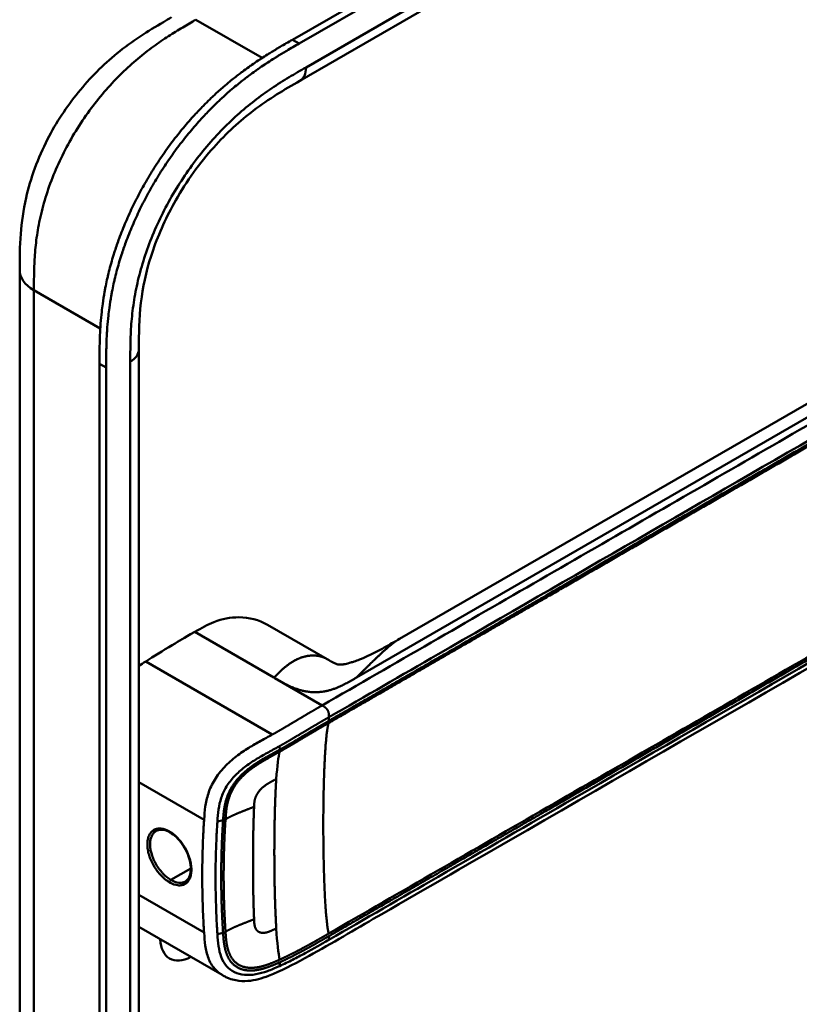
# Model space of a CAD drawing. Header units: millimetres. Extents: x 20 to 833, y 20 to 574.
# Tile 3 of 10: x 374 to 407, y 155 to 195. Entities that reach past the tile are written whole.
import ezdxf

# ---------------------------------------------------------------- set-up
doc = ezdxf.new("R2010")
doc.units = ezdxf.units.MM
doc.header["$LTSCALE"] = 2
doc.layers.add('Sichtbare Kanten(DIN)', color=7, linetype='Continuous', lineweight=50)
doc.layers.add('Sichtbare tangentiale Kanten(DIN)', color=7, linetype='Continuous', lineweight=50)

msp = doc.modelspace()

# ---------------------------------------------------------------- linework, layer by layer
at = {"layer": 'Sichtbare Kanten(DIN)'}
for p, q in [((385.67, 194.524), (430.621, 220.476)), ((430.895, 220.318), (385.945, 194.366)), ((426.97, 216.503), (385.979, 192.837)), ((385.979, 192.837), (385.979, 192.837)), ((390.075, 169.886), (421.839, 188.225)), ((374.459, 185.04), (374.459, 185.04)), ((379.356, 181.774), (379.356, 181.774)), ((379.356, 181.774), (379.356, 119.906)), ((377.74, 118.677), (377.74, 181.198)), ((378.014, 181.04), (378.014, 118.518)), ((384.645, 170.465), (387.102, 169.046)), ((387.32, 166.599), (387.32, 166.599)), ((387.532, 166.721), (387.532, 166.721)), ((382.873, 164.61), (382.873, 164.61)), ((384.4, 163.729), (384.398, 163.729)), ((382.853, 162.821), (382.853, 162.821)), ((382.754, 159.191), (382.754, 159.191)), ((382.521, 159.114), (382.521, 159.114)), ((382.776, 156.062), (379.356, 158.037)), ((382.776, 156.062), (382.776, 156.062))]:
    msp.add_line(p, q, dxfattribs=at)
for centre, major_axis, start_param, end_param in [((383.473, 164.264), (2.3, 3.984), 0.270097, 0.270412), ((383.303, 164.362), (2.3, 3.984), 0.184418, 0.184904), ((383.388, 164.313), (2.32, 4.018), 0.219371, 0.219881), ((383.417, 164.296), (2.34, 4.053), 0.226219, 0.226799), ((383.53, 164.231), (2.26, 3.914), 0.316429, 0.3165), ((383.24, 164.389), (-2.265, -3.922), 2.53255, 2.532551), ((383.195, 164.431), (-1.906, -3.302), 2.541311, 2.541312), ((383.247, 164.394), (1.95, 3.378), 5.700566, 5.70057), ((383.388, 164.313), (-2.32, -4.018), 2.338409, 2.338428), ((383.53, 164.231), (2.26, 3.914), 5.523901, 5.523922), ((383.473, 164.264), (2.3, 3.984), 5.506055, 5.506075), ((383.417, 164.296), (2.34, 4.053), 4.119086, 4.119229), ((383.247, 164.395), (-2.26, -3.915), 0.658548, 0.658552), ((383.417, 164.296), (-2.76, -4.78), 0.9483, 0.948426), ((383.417, 164.296), (-2.76, -4.78), 0.638877, 0.63888), ((383.36, 164.329), (2.8, 4.85), 3.797045, 3.797047), ((381.55, 158.352), (-0.93, -1.611), 5.54054, 7.025984), ((381.55, 158.352), (0.93, 1.611), 4.347781, 4.347796)]:
    msp.add_ellipse(centre, major_axis=major_axis, ratio=0.57735, start_param=start_param, end_param=end_param, dxfattribs=at)
for points, knots in [([(374.459, 185.04), (374.459, 185.515), (374.46, 186.017), (374.537, 187.016), (374.606, 187.516), (374.902, 188.824), (375.206, 189.654), (375.955, 191.111), (376.386, 191.768), (377.348, 192.955), (377.892, 193.495), (379.079, 194.466), (379.738, 194.883), (380.479, 195.316), (380.591, 195.381), (380.702, 195.445)], [0, 0, 0, 0, 0.436896, 0.436896, 0.842838, 0.842838, 1.49715, 1.49715, 2.073353, 2.073353, 2.662039, 2.662039, 3.316728, 3.316728, 3.434626, 3.434626, 3.434626, 3.434626]), ([(377.74, 181.198), (377.74, 181.295), (377.74, 181.491), (377.742, 181.738), (377.745, 181.987), (377.75, 182.189), (377.76, 182.443), (377.77, 182.649), (377.792, 182.962), (377.82, 183.279), (377.874, 183.71), (377.925, 184.038), (377.987, 184.37), (378.033, 184.592), (378.097, 184.873), (378.154, 185.099), (378.231, 185.382), (378.298, 185.609), (378.406, 185.951), (378.524, 186.293), (378.72, 186.806), (378.914, 187.259), (379.178, 187.819), (379.407, 188.262), (379.712, 188.805), (379.972, 189.231), (380.313, 189.749), (380.599, 190.152), (380.971, 190.639), (381.28, 191.014), (381.636, 191.418), (381.879, 191.677), (382.126, 191.927), (382.292, 192.089), (382.543, 192.326), (382.796, 192.553), (383.137, 192.841), (383.395, 193.045), (383.654, 193.241), (383.827, 193.366), (384.042, 193.518), (384.215, 193.636), (384.431, 193.778), (384.603, 193.888), (384.862, 194.049), (385.204, 194.255), (385.501, 194.427), (385.67, 194.524)], [-0.9999979, -0.9999979, -0.9999979, -0.9999979, -0.9791648, -0.9583317, -0.9479152, -0.9270821, -0.9166655, -0.8958324, -0.8854159, -0.8541662, -0.8333331, -0.8020835, -0.791667, -0.7708339, -0.7604173, -0.7395842, -0.7291677, -0.7083346, -0.697918, -0.6666684, -0.6458353, -0.6041691, -0.583336, -0.5416699, -0.5208368, -0.4791706, -0.4583375, -0.4166713, -0.3958382, -0.354172, -0.3333389, -0.3020893, -0.2916727, -0.2708397, -0.2604231, -0.2291735, -0.2083404, -0.1770907, -0.1666742, -0.1458411, -0.1354246, -0.1145915, -0.1041749, -0.0833418, -0.0729253, -0.0416756, -0.0000095, -0.0000095, -0.0000095, -0.0000095]), ([(385.945, 194.366), (385.776, 194.269), (385.479, 194.097), (385.136, 193.891), (384.878, 193.73), (384.705, 193.62), (384.49, 193.477), (384.317, 193.36), (384.101, 193.208), (383.928, 193.082), (383.67, 192.887), (383.412, 192.682), (383.071, 192.395), (382.817, 192.167), (382.566, 191.931), (382.4, 191.768), (382.154, 191.518), (381.911, 191.259), (381.554, 190.856), (381.246, 190.481), (380.874, 189.994), (380.588, 189.591), (380.246, 189.073), (379.987, 188.647), (379.681, 188.103), (379.452, 187.661), (379.188, 187.1), (378.995, 186.647), (378.799, 186.135), (378.68, 185.793), (378.572, 185.451), (378.505, 185.224), (378.428, 184.94), (378.371, 184.714), (378.307, 184.434), (378.261, 184.211), (378.2, 183.879), (378.148, 183.551), (378.095, 183.12), (378.066, 182.803), (378.045, 182.491), (378.034, 182.285), (378.024, 182.03), (378.019, 181.829), (378.016, 181.58), (378.014, 181.333), (378.014, 181.137), (378.014, 181.04)], [0.0000095, 0.0000095, 0.0000095, 0.0000095, 0.0416756, 0.0729253, 0.0833418, 0.1041749, 0.1145915, 0.1354246, 0.1458411, 0.1666742, 0.1770907, 0.2083404, 0.2291735, 0.2604231, 0.2708397, 0.2916727, 0.3020893, 0.3333389, 0.354172, 0.3958382, 0.4166713, 0.4583375, 0.4791706, 0.5208368, 0.5416699, 0.583336, 0.6041691, 0.6458353, 0.6666684, 0.697918, 0.7083346, 0.7291677, 0.7395842, 0.7604173, 0.7708339, 0.791667, 0.8020835, 0.8333331, 0.8541662, 0.8854159, 0.8958324, 0.9166655, 0.9270821, 0.9479152, 0.9583317, 0.9791648, 0.9999979, 0.9999979, 0.9999979, 0.9999979]), ([(385.979, 192.837), (385.331, 192.463), (384.699, 192.089), (383.514, 191.189), (382.954, 190.679), (381.859, 189.454), (381.318, 188.705), (380.496, 187.261), (380.177, 186.559), (379.715, 185.217), (379.561, 184.563), (379.378, 183.286), (379.358, 182.662), (379.356, 181.948), (379.356, 181.861), (379.356, 181.774)], [0, 0, 0, 0, 0.687972, 0.687972, 1.303815, 1.303815, 1.980815, 1.980815, 2.549977, 2.549977, 3.091619, 3.091619, 3.672364, 3.672364, 3.752207, 3.752207, 3.752207, 3.752207]), ([(374.459, 123.172), (374.459, 134.059), (374.459, 144.946), (374.459, 165.568), (374.459, 175.304), (374.459, 185.04)], [0, 0, 0, 0, 10, 10, 18.943141, 18.943141, 18.943141, 18.943141]), ([(429.239, 183.658), (429.239, 183.656), (429.239, 183.654), (429.239, 183.65), (429.239, 183.648), (429.239, 183.643), (429.239, 183.64), (429.239, 183.633), (429.239, 183.629), (429.239, 183.618), (429.239, 183.611), (429.239, 183.591), (429.239, 183.578), (429.238, 183.534), (429.237, 183.505), (429.231, 183.394), (429.224, 183.317), (429.185, 183.03), (429.128, 182.832), (428.91, 182.32), (428.702, 182.021), (428.104, 181.342), (427.673, 180.974), (426.375, 179.996), (425.432, 179.421), (422.015, 177.404), (419.506, 175.981), (409.553, 170.235), (402.089, 165.925), (392.747, 160.532), (390.869, 159.448), (388.052, 157.821), (387.119, 157.262), (385.695, 156.487), (385.213, 156.232), (384.414, 155.921), (384.124, 155.837), (383.666, 155.803), (383.5, 155.81), (383.249, 155.859), (383.161, 155.884), (383.028, 155.934), (382.982, 155.954), (382.91, 155.989), (382.885, 156.002), (382.847, 156.022), (382.833, 156.03), (382.812, 156.042), (382.805, 156.046), (382.79, 156.054), (382.783, 156.059), (382.776, 156.062)], [0, 0, 0, 0, 0.001569, 0.001569, 0.003149, 0.003149, 0.00522, 0.00522, 0.008412, 0.008412, 0.014094, 0.014094, 0.025824, 0.025824, 0.054374, 0.054374, 0.136744, 0.136744, 0.370735, 0.370735, 0.770715, 0.770715, 1.338552, 1.338552, 2.361631, 2.361631, 5.000823, 5.000823, 12.918013, 12.918013, 14.909711, 14.909711, 15.905563, 15.905563, 16.406589, 16.406589, 16.669703, 16.669703, 16.816064, 16.816064, 16.894648, 16.894648, 16.935882, 16.935882, 16.957647, 16.957647, 16.969322, 16.969322, 16.975615, 16.975615, 16.982343, 16.982343, 16.982343, 16.982343]), ([(384.644, 170.465), (384.3, 170.662), (383.894, 170.768), (383.463, 170.77), (383.123, 170.771), (382.778, 170.705), (382.441, 170.572), (382.186, 170.472), (381.937, 170.332), (381.652, 170.168)], [-0.7380612, -0.7380612, -0.7380612, -0.7380612, -0.4287848, -0.4287848, -0.4287848, -0.184871, -0.184871, -0.184871, -0.0000155, -0.0000155, -0.0000155, -0.0000155]), ([(381.652, 170.168), (381.155, 169.881), (381.076, 169.835), (380.357, 169.402), (379.965, 169.157), (379.636, 168.949)], [-0.6905781, -0.6905781, -0.6905781, -0.6905781, -0.3490884, -0.3490884, 0, 0, 0, 0]), ([(387.225, 168.975), (387.273, 168.949), (387.311, 168.928), (387.383, 168.891), (387.414, 168.877), (387.485, 168.846), (387.514, 168.838), (387.564, 168.826), (387.58, 168.823), (387.641, 168.822), (387.669, 168.822), (387.744, 168.832), (387.761, 168.835), (387.798, 168.841), (387.818, 168.845), (387.872, 168.856), (387.911, 168.865), (387.988, 168.885), (388.026, 168.896), (388.112, 168.922), (388.16, 168.937), (388.279, 168.978), (388.35, 169.005), (388.541, 169.08), (388.659, 169.131), (389.007, 169.292), (389.227, 169.407), (389.657, 169.643), (389.866, 169.765), (390.07, 169.883)], [0, 0, 0, 0, 0.065322, 0.065322, 0.147442, 0.147442, 0.298534, 0.298534, 0.475337, 0.475337, 0.572836, 0.572836, 0.597287, 0.597287, 0.618593, 0.618593, 0.651842, 0.651842, 0.681874, 0.681874, 0.719497, 0.719497, 0.777073, 0.777073, 0.879794, 0.879794, 1.092522, 1.092522, 1.311068, 1.311068, 1.311068, 1.311068]), ([(380.633, 161.925), (380.546, 161.975), (380.459, 162.009), (380.299, 162.041), (380.225, 162.04), (380.128, 162.014), (380.097, 162.002), (380.069, 161.986)], [0, 0, 0, 0, 0.0944548, 0.0944548, 0.1892864, 0.1892864, 0.2374391, 0.2374391, 0.2374391, 0.2374391]), ([(381.27, 159.908), (381.334, 159.945), (381.388, 160.005), (381.462, 160.162), (381.484, 160.257), (381.495, 160.46), (381.487, 160.568), (381.445, 160.79), (381.41, 160.908), (381.317, 161.139), (381.257, 161.255), (381.121, 161.47), (381.043, 161.571), (380.878, 161.746), (380.789, 161.823), (380.678, 161.897), (380.656, 161.911), (380.633, 161.925)], [0, 0, 0, 0, 0.1137845, 0.1137845, 0.2182551, 0.2182551, 0.3123921, 0.3123921, 0.4068404, 0.4068404, 0.502596, 0.502596, 0.598042, 0.598042, 0.6936793, 0.6936793, 0.7182625, 0.7182625, 0.7182625, 0.7182625])]:
    msp.add_open_spline(points, degree=3, knots=knots, dxfattribs=at)
for points, degree in [([(390.074, 169.885), (390.073, 169.885), (390.073, 169.885), (390.072, 169.884), (390.072, 169.884), (390.071, 169.884), (390.071, 169.884), (390.07, 169.883)], 7), ([(379.636, 168.949), (379.543, 168.891), (379.449, 168.831), (379.356, 168.77)], 3), ([(387.093, 169.051), (387.12, 169.036), (387.147, 169.02), (387.173, 169.005), (387.199, 168.99), (387.225, 168.975)], 5), ([(387.093, 169.051), (387.095, 169.05), (387.096, 169.049), (387.098, 169.049), (387.099, 169.048), (387.101, 169.047), (387.102, 169.046)], 6), ([(380.069, 161.986), (380.069, 161.986), (380.069, 161.986), (380.069, 161.986)], 3), ([(384.054, 161.576), (384.054, 161.576), (384.054, 161.576), (384.054, 161.576)], 3), ([(384.053, 159.908), (384.053, 159.908), (384.053, 159.908), (384.052, 159.908)], 3)]:
    msp.add_open_spline(points, degree=degree, dxfattribs=at)
at = {"layer": 'Sichtbare tangentiale Kanten(DIN)'}
for p, q in [((386.228, 193.386), (427.218, 217.052)), ((384.425, 193.774), (381.702, 195.346)), ((380.611, 194.691), (380.611, 194.691)), ((385.945, 194.366), (385.67, 194.524)), ((378.495, 192.984), (378.495, 192.984)), ((422.481, 188.025), (388.298, 168.29)), ((375.071, 185.501), (375.071, 185.501)), ((377.771, 182.65), (375.044, 184.224)), ((378.014, 181.04), (377.74, 181.198)), ((379.004, 119.416), (379.004, 181.284)), ((384.906, 168.289), (381.652, 170.168)), ((379.636, 168.949), (384.838, 165.946)), ((384.951, 168.263), (384.906, 168.289)), ((386.888, 167.145), (384.951, 168.263)), ((387.168, 166.66), (387.168, 166.511)), ((387.379, 166.633), (387.379, 166.633)), ((385.152, 165.329), (385.141, 165.474)), ((379.356, 163.986), (382.037, 162.438)), ((382.818, 162.421), (382.585, 162.37)), ((382.757, 161.172), (382.757, 161.172)), ((382.522, 161.036), (382.522, 161.036)), ((381.491, 160.441), (380.673, 159.969)), ((381.965, 160.715), (381.965, 160.715)), ((379.356, 159.361), (382.037, 157.813)), ((382.818, 157.796), (382.585, 157.745)), ((387.168, 157.659), (387.168, 157.509)), ((385.152, 156.585), (385.141, 156.429))]:
    msp.add_line(p, q, dxfattribs=at)
for centre, major_axis, ratio, start_param, end_param in [((385.431, 157.395), (-0.207, 7.978), 0.058769, 0.180326, 0.567465), ((385.43, 164.187), (-0.173, -7.741), 0.062201, 5.644955, 6.032571)]:
    msp.add_ellipse(centre, major_axis=major_axis, ratio=ratio, start_param=start_param, end_param=end_param, dxfattribs=at)
for points, degree, knots in [([(381.702, 195.346), (381.525, 195.243), (381.343, 195.138), (381.16, 195.03), (380.966, 194.914), (380.77, 194.794), (380.575, 194.668), (380.368, 194.534), (380.162, 194.393), (379.957, 194.244), (379.741, 194.087), (379.527, 193.92), (379.316, 193.742), (379.094, 193.556), (378.875, 193.358), (378.661, 193.149), (378.44, 192.933), (378.224, 192.705), (378.016, 192.467), (377.803, 192.224), (377.598, 191.97), (377.401, 191.705), (377.203, 191.439), (377.013, 191.163), (376.833, 190.876), (376.653, 190.589), (376.483, 190.292), (376.327, 189.992), (376.17, 189.69), (376.027, 189.383), (375.898, 189.075), (375.769, 188.767), (375.655, 188.456), (375.557, 188.149), (375.459, 187.842), (375.377, 187.538), (375.311, 187.24), (375.244, 186.944), (375.194, 186.658), (375.155, 186.377), (375.118, 186.106), (375.093, 185.841), (375.076, 185.577), (375.06, 185.334), (375.052, 185.093), (375.048, 184.855), (375.044, 184.641), (375.044, 184.429), (375.044, 184.224)], 3, [0, 0, 0, 0, 0.189483, 0.189483, 0.189483, 0.390488, 0.390488, 0.390488, 0.603341, 0.603341, 0.603341, 0.827847, 0.827847, 0.827847, 1.063028, 1.063028, 1.063028, 1.306916, 1.306916, 1.306916, 1.556493, 1.556493, 1.556493, 1.807928, 1.807928, 1.807928, 2.059373, 2.059373, 2.059373, 2.31343, 2.31343, 2.31343, 2.568298, 2.568298, 2.568298, 2.821899, 2.821899, 2.821899, 3.074612, 3.074612, 3.074612, 3.317553, 3.317553, 3.317553, 3.540814, 3.540814, 3.540814, 3.741293, 3.741293, 3.741293, 3.741293]), ([(379.004, 181.284), (379.004, 181.546), (379.004, 182.084), (379.044, 182.934), (379.15, 183.819), (379.395, 185.035), (379.915, 186.599), (380.858, 188.428), (382.043, 190.082), (383.169, 191.246), (384.107, 192.024), (384.82, 192.536), (385.534, 192.985), (386, 193.255), (386.228, 193.386)], 3, [18.388359, 18.388359, 18.388359, 18.388359, 18.631862, 18.875363, 19.118865, 19.362366, 19.849368, 20.336371, 20.823374, 21.310376, 21.553877, 21.797379, 22.04088, 22.284383, 22.284383, 22.284383, 22.284383]), ([(422.767, 187.86), (422.022, 187.43), (421.273, 186.998), (419.776, 186.133), (419.027, 185.701), (417.531, 184.838), (416.784, 184.406), (415.29, 183.544), (414.544, 183.113), (412.304, 181.819), (410.809, 180.956), (407.818, 179.229), (406.321, 178.365), (403.331, 176.639), (401.837, 175.776), (398.848, 174.051), (397.354, 173.188), (394.363, 171.461), (392.867, 170.597), (389.877, 168.871), (388.385, 168.01), (386.888, 167.145)], 3, [28.65661, 28.65661, 28.65661, 28.65661, 29.448344, 29.448344, 30.241165, 30.241165, 31.033986, 31.033986, 31.826807, 31.826807, 33.412449, 33.412449, 34.99809, 34.99809, 36.583732, 36.583732, 38.169374, 38.169374, 39.755016, 39.755016, 41.340657, 41.340657, 41.340657, 41.340657]), ([(387.153, 166.42), (387.155, 166.421), (388.044, 166.935), (389.837, 167.969), (392.539, 169.53), (396.125, 171.6), (400.608, 174.189), (405.096, 176.779), (409.58, 179.368), (413.615, 181.698), (417.204, 183.77), (419.895, 185.324), (421.688, 186.359), (422.586, 186.877), (423.034, 187.136)], 5, [20.643505, 20.643505, 20.643505, 20.643505, 20.643505, 20.643505, 20.647304, 22.232947, 23.81859, 25.404233, 26.989877, 28.57552, 30.161163, 31.746806, 32.539627, 33.332646, 33.332646, 33.332646, 33.332646, 33.332646, 33.332646]), ([(387.168, 166.66), (388.665, 167.525), (390.157, 168.386), (391.652, 169.249), (397.125, 172.409), (402.597, 175.569), (408.075, 178.731), (411.753, 180.855), (415.42, 182.972), (419.1, 185.096), (420.415, 185.856), (421.733, 186.617), (423.047, 187.375)], 3, [0, 0, 0, 0, 1.585642, 1.585642, 1.585642, 7.391542, 7.391542, 7.391542, 11.290432, 11.290432, 11.290432, 12.683632, 12.683632, 12.683632, 12.683632]), ([(423.046, 187.226), (423.046, 187.226), (422.598, 186.967), (421.701, 186.449), (419.908, 185.413), (417.217, 183.86), (413.628, 181.788), (409.592, 179.458), (405.108, 176.869), (400.621, 174.278), (396.136, 171.689), (392.55, 169.619), (389.848, 168.059), (388.057, 167.025), (387.168, 166.511)], 5, [0, 0, 0, 0, 0, 0, 0.000115, 0.792936, 1.585758, 3.171401, 4.757044, 6.342687, 7.92833, 9.513973, 11.099617, 12.688168, 12.688168, 12.688168, 12.688168, 12.688168, 12.688168]), ([(387.166, 157.657), (387.168, 157.658), (388.057, 158.172), (389.849, 159.207), (392.552, 160.767), (396.137, 162.837), (400.621, 165.425), (405.108, 168.017), (409.592, 170.605), (413.628, 172.935), (417.217, 175.007), (419.908, 176.561), (421.701, 177.596), (422.598, 178.114), (423.047, 178.373)], 5, [20.643738, 20.643738, 20.643738, 20.643738, 20.643738, 20.643738, 20.647429, 22.23307, 23.81871, 25.404351, 26.989992, 28.575633, 30.161274, 31.746914, 32.539735, 33.332924, 33.332924, 33.332924, 33.332924, 33.332924, 33.332924]), ([(423.034, 178.477), (422.286, 178.046), (421.539, 177.614), (420.044, 176.751), (419.297, 176.32), (417.054, 175.025), (415.559, 174.162), (412.569, 172.435), (411.074, 171.572), (408.085, 169.846), (406.59, 168.983), (403.6, 167.257), (402.104, 166.393), (399.114, 164.667), (397.62, 163.804), (394.631, 162.079), (393.136, 161.216), (390.14, 159.486), (388.637, 158.618), (387.155, 157.763)], 3, [3.014705, 3.014705, 3.014705, 3.014705, 3.807868, 3.807868, 4.600688, 4.600688, 6.186329, 6.186329, 7.77197, 7.77197, 9.357611, 9.357611, 10.943251, 10.943251, 12.528892, 12.528892, 14.114533, 14.114533, 15.703149, 15.703149, 15.703149, 15.703149]), ([(423.047, 178.224), (420.231, 176.598), (417.407, 174.968), (414.593, 173.343), (408.815, 170.007), (403.024, 166.664), (397.244, 163.326), (395.381, 162.251), (393.517, 161.175), (391.651, 160.098), (390.151, 159.231), (388.647, 158.363), (387.168, 157.509)], 3, [23.229983, 23.229983, 23.229983, 23.229983, 26.216835, 26.216835, 26.216835, 32.351591, 32.351591, 32.351591, 34.327983, 34.327983, 34.327983, 35.917386, 35.917386, 35.917386, 35.917386]), ([(386.888, 167.145), (386.836, 167.115), (386.741, 167.061), (386.603, 166.981), (386.407, 166.866), (386.157, 166.72), (385.908, 166.572), (385.654, 166.42), (385.394, 166.265), (385.175, 166.137), (385.011, 166.043), (384.902, 165.981), (384.844, 165.949), (384.838, 165.946)], 5, [0, 0, 0, 0, 0, 0, 0.0885648, 0.1771296, 0.2656944, 0.3542592, 0.442824, 0.5313888, 0.6199536, 0.7085184, 0.7182818, 0.7182818, 0.7182818, 0.7182818, 0.7182818, 0.7182818]), ([(385.141, 165.474), (385.141, 165.474), (385.194, 165.503), (385.301, 165.563), (385.462, 165.656), (385.677, 165.782), (385.939, 165.938), (386.193, 166.089), (386.441, 166.237), (386.689, 166.383), (386.883, 166.496), (387.021, 166.576), (387.116, 166.631), (387.168, 166.66)], 5, [0.0000841, 0.0000841, 0.0000841, 0.0000841, 0.0000841, 0.0000841, 0.0003027, 0.0888675, 0.1774323, 0.2659971, 0.3545619, 0.4431267, 0.5316915, 0.6202563, 0.7088211, 0.7088211, 0.7088211, 0.7088211, 0.7088211, 0.7088211]), ([(385.143, 165.242), (385.143, 165.242), (385.196, 165.272), (385.303, 165.332), (385.462, 165.424), (385.673, 165.548), (385.931, 165.701), (386.182, 165.852), (386.429, 165.997), (386.671, 166.141), (386.864, 166.253), (387.008, 166.336), (387.104, 166.392), (387.15, 166.419)], 5, [19.9453576, 19.9453576, 19.9453576, 19.9453576, 19.9453576, 19.9453576, 19.9454241, 20.0331591, 20.1208941, 20.2086291, 20.2963641, 20.3840991, 20.4718341, 20.5595692, 20.6426641, 20.6426641, 20.6426641, 20.6426641, 20.6426641, 20.6426641]), ([(387.168, 166.511), (387.12, 166.483), (387.024, 166.428), (386.878, 166.344), (386.684, 166.231), (386.44, 166.086), (386.192, 165.94), (385.94, 165.788), (385.683, 165.636), (385.471, 165.511), (385.312, 165.419), (385.205, 165.359), (385.152, 165.329)], 5, [0, 0, 0, 0, 0, 0, 0.0848259, 0.1725609, 0.2602959, 0.3480309, 0.4357659, 0.5235009, 0.6112359, 0.698521, 0.698521, 0.698521, 0.698521, 0.698521, 0.698521]), ([(384.838, 165.946), (384.682, 165.859), (384.527, 165.775), (384.366, 165.687), (384.206, 165.598), (384.041, 165.504), (383.872, 165.4), (383.703, 165.296), (383.53, 165.18), (383.361, 165.049), (383.192, 164.919), (383.026, 164.773), (382.874, 164.611), (382.722, 164.45), (382.584, 164.272), (382.472, 164.088), (382.361, 163.904), (382.275, 163.715), (382.214, 163.529), (382.152, 163.343), (382.114, 163.162), (382.088, 162.984), (382.063, 162.807), (382.05, 162.634), (382.038, 162.462), (382.038, 162.454), (382.037, 162.446), (382.037, 162.438)], 3, [0.718282, 0.718282, 0.718282, 0.718282, 0.878513, 0.878513, 0.878513, 1.038839, 1.038839, 1.038839, 1.199166, 1.199166, 1.199166, 1.359492, 1.359492, 1.359492, 1.519819, 1.519819, 1.519819, 1.680145, 1.680145, 1.680145, 1.840471, 1.840471, 1.840471, 2.000798, 2.000798, 2.000798, 2.008139, 2.008139, 2.008139, 2.008139]), ([(382.585, 162.37), (382.596, 162.539), (382.609, 162.703), (382.632, 162.865), (382.655, 163.027), (382.689, 163.186), (382.741, 163.343), (382.794, 163.5), (382.864, 163.655), (382.955, 163.805), (383.046, 163.954), (383.157, 164.098), (383.283, 164.231), (383.409, 164.365), (383.551, 164.49), (383.7, 164.605), (383.849, 164.719), (384.006, 164.825), (384.164, 164.922), (384.322, 165.02), (384.481, 165.11), (384.639, 165.197), (384.797, 165.285), (384.954, 165.369), (385.113, 165.458), (385.122, 165.463), (385.132, 165.468), (385.141, 165.473)], 3, [0, 0, 0, 0, 0.159971, 0.159971, 0.159971, 0.320297, 0.320297, 0.320297, 0.480624, 0.480624, 0.480624, 0.64095, 0.64095, 0.64095, 0.801277, 0.801277, 0.801277, 0.961603, 0.961603, 0.961603, 1.121929, 1.121929, 1.121929, 1.282256, 1.282256, 1.282256, 1.291621, 1.291621, 1.291621, 1.291621]), ([(385.152, 165.329), (385.152, 165.329), (385.07, 165.284), (384.907, 165.193), (384.66, 165.059), (384.323, 164.869), (383.879, 164.576), (383.461, 164.209), (383.127, 163.768), (382.93, 163.301), (382.86, 162.944), (382.836, 162.681), (382.823, 162.508), (382.818, 162.421)], 5, [0, 0, 0, 0, 0, 0, 0.000449, 0.133304, 0.266158, 0.399013, 0.531868, 0.664722, 0.797577, 0.930432, 1.064471, 1.064471, 1.064471, 1.064471, 1.064471, 1.064471]), ([(382.917, 162.459), (382.923, 162.545), (382.935, 162.717), (382.959, 162.973), (383.027, 163.317), (383.212, 163.755), (383.518, 164.163), (383.906, 164.508), (384.328, 164.789), (384.657, 164.974), (384.9, 165.107), (385.062, 165.197), (385.143, 165.242)], 5, [18.882622, 18.882622, 18.882622, 18.882622, 18.882622, 18.882622, 19.015441, 19.148296, 19.281151, 19.414005, 19.54686, 19.679715, 19.812569, 19.945357, 19.945357, 19.945357, 19.945357, 19.945357, 19.945357]), ([(382.037, 162.438), (382.036, 162.431), (382.036, 162.422), (382.035, 162.414), (382.029, 162.327), (382.024, 162.24), (382.019, 162.152), (382.013, 162.057), (382.008, 161.961), (382.003, 161.865), (381.994, 161.673), (381.986, 161.479), (381.98, 161.286), (381.973, 161.093), (381.968, 160.9), (381.965, 160.708), (381.962, 160.515), (381.961, 160.323), (381.961, 160.131), (381.961, 159.939), (381.962, 159.747), (381.965, 159.554), (381.968, 159.361), (381.973, 159.168), (381.98, 158.974), (381.986, 158.779), (381.994, 158.585), (382.003, 158.391), (382.008, 158.294), (382.013, 158.198), (382.019, 158.102), (382.024, 158.005), (382.03, 157.909), (382.037, 157.813)], 3, [0, 0, 0, 0, 0.00741, 0.00741, 0.00741, 0.088467, 0.088467, 0.088467, 0.176597, 0.176597, 0.176597, 0.352857, 0.352857, 0.352857, 0.529117, 0.529117, 0.529117, 0.705376, 0.705376, 0.705376, 0.881636, 0.881636, 0.881636, 1.057896, 1.057896, 1.057896, 1.234156, 1.234156, 1.234156, 1.322285, 1.322285, 1.322285, 1.410732, 1.410732, 1.410732, 1.410732]), ([(382.585, 157.745), (382.584, 157.754), (382.584, 157.762), (382.583, 157.771), (382.577, 157.865), (382.571, 157.96), (382.566, 158.055), (382.56, 158.15), (382.555, 158.246), (382.55, 158.342), (382.541, 158.533), (382.533, 158.726), (382.527, 158.918), (382.497, 159.822), (382.503, 160.713), (382.543, 161.611), (382.545, 161.667), (382.548, 161.723), (382.55, 161.778), (382.555, 161.873), (382.56, 161.968), (382.566, 162.063), (382.571, 162.157), (382.577, 162.251), (382.583, 162.344), (382.584, 162.353), (382.584, 162.361), (382.585, 162.37)], 3, [0, 0, 0, 0, 0.008036, 0.008036, 0.008036, 0.096166, 0.096166, 0.096166, 0.184296, 0.184296, 0.184296, 0.360556, 0.360556, 0.360556, 1.190148, 1.190148, 1.190148, 1.241854, 1.241854, 1.241854, 1.329984, 1.329984, 1.329984, 1.418114, 1.418114, 1.418114, 1.426148, 1.426148, 1.426148, 1.426148]), ([(382.818, 162.421), (382.818, 162.421), (382.81, 162.306), (382.797, 162.077), (382.776, 161.729), (382.759, 161.27), (382.743, 160.692), (382.74, 160.114), (382.743, 159.536), (382.759, 158.956), (382.776, 158.493), (382.797, 158.143), (382.81, 157.912), (382.818, 157.796)], 5, [0.000001, 0.000001, 0.000001, 0.000001, 0.000001, 0.000001, 0.000038, 0.176942, 0.353846, 0.53075, 0.707654, 0.884558, 1.061462, 1.238366, 1.415305, 1.415305, 1.415305, 1.415305, 1.415305, 1.415305]), ([(382.917, 157.835), (382.917, 157.835), (382.917, 157.836), (382.909, 157.952), (382.896, 158.184), (382.875, 158.534), (382.858, 158.997), (382.843, 159.576), (382.839, 160.153), (382.843, 160.73), (382.858, 161.308), (382.875, 161.767), (382.896, 162.115), (382.909, 162.344), (382.917, 162.459)], 5, [17.464876, 17.464876, 17.464876, 17.464876, 17.464876, 17.464876, 17.464906, 17.466133, 17.643037, 17.819941, 17.996845, 18.173749, 18.350653, 18.527557, 18.704461, 18.882622, 18.882622, 18.882622, 18.882622, 18.882622, 18.882622]), ([(379.705, 161.435), (379.705, 161.435), (379.705, 161.503), (379.716, 161.634), (379.769, 161.801), (379.854, 161.936), (379.969, 162.031), (380.108, 162.082), (380.319, 162.092), (380.498, 162.03), (380.617, 161.962)], 3, [0, 0, 0, 0, 0.0000144, 0.0614945, 0.1229746, 0.1844546, 0.2459347, 0.3074148, 0.3688949, 0.4918552, 0.4918552, 0.4918552, 0.4918552]), ([(380.069, 161.986), (380.047, 161.973), (380.026, 161.958), (380.007, 161.941), (379.991, 161.928), (379.977, 161.914), (379.963, 161.898), (379.932, 161.862), (379.905, 161.82), (379.883, 161.773), (379.865, 161.732), (379.85, 161.688), (379.839, 161.64), (379.837, 161.632), (379.836, 161.624), (379.834, 161.617), (379.823, 161.56), (379.818, 161.499), (379.818, 161.435), (379.818, 161.371), (379.823, 161.303), (379.834, 161.234), (379.836, 161.223), (379.838, 161.211), (379.84, 161.2), (379.851, 161.142), (379.865, 161.083), (379.883, 161.023), (379.905, 160.952), (379.932, 160.88), (379.963, 160.809), (379.977, 160.776), (379.993, 160.744), (380.009, 160.712), (380.028, 160.674), (380.048, 160.637), (380.07, 160.6), (380.109, 160.533), (380.153, 160.467), (380.199, 160.405), (380.234, 160.359), (380.27, 160.315), (380.308, 160.273), (380.321, 160.259), (380.334, 160.245), (380.347, 160.231), (380.45, 160.123), (380.562, 160.033), (380.673, 159.969)], 3, [0.2462104, 0.2462104, 0.2462104, 0.2462104, 0.2803959, 0.2803959, 0.2803959, 0.3074005, 0.3074005, 0.3074005, 0.3688806, 0.3688806, 0.3688806, 0.4219893, 0.4219893, 0.4219893, 0.4303607, 0.4303607, 0.4303607, 0.4918407, 0.4918407, 0.4918407, 0.5533208, 0.5533208, 0.5533208, 0.5635023, 0.5635023, 0.5635023, 0.6148009, 0.6148009, 0.6148009, 0.676281, 0.676281, 0.676281, 0.7044598, 0.7044598, 0.7044598, 0.737761, 0.737761, 0.737761, 0.7992411, 0.7992411, 0.7992411, 0.844872, 0.844872, 0.844872, 0.8607212, 0.8607212, 0.8607212, 0.9836813, 0.9836813, 0.9836813, 0.9836813]), ([(380.617, 161.962), (380.735, 161.894), (380.913, 161.75), (381.121, 161.498), (381.257, 161.287), (381.369, 161.061), (381.452, 160.83), (381.504, 160.602), (381.52, 160.386), (381.503, 160.191), (381.452, 160.024), (381.369, 159.891), (381.257, 159.798), (381.121, 159.747), (380.913, 159.739), (380.735, 159.802), (380.617, 159.87)], 3, [0, 0, 0, 0, 0.1229603, 0.1844403, 0.2459204, 0.3074004, 0.3688805, 0.4303605, 0.4918406, 0.5533206, 0.6148007, 0.6762807, 0.7377608, 0.7992408, 0.8607209, 0.983681, 0.983681, 0.983681, 0.983681]), ([(380.617, 159.87), (380.498, 159.938), (380.319, 160.082), (380.108, 160.332), (379.969, 160.541), (379.854, 160.766), (379.769, 160.995), (379.716, 161.223), (379.705, 161.366), (379.705, 161.435)], 3, [0, 0, 0, 0, 0.1229601, 0.1844402, 0.2459203, 0.3074004, 0.3688804, 0.4303605, 0.4918262, 0.4918262, 0.4918262, 0.4918262]), ([(380.673, 159.969), (380.784, 159.905), (380.895, 159.866), (380.997, 159.855), (381.011, 159.854), (381.025, 159.853), (381.039, 159.853), (381.075, 159.852), (381.109, 159.854), (381.143, 159.861), (381.188, 159.869), (381.231, 159.885), (381.27, 159.907), (381.27, 159.908), (381.27, 159.908), (381.27, 159.908)], 3, [0, 0, 0, 0, 0.1229601, 0.1229601, 0.1229601, 0.1399022, 0.1399022, 0.1399022, 0.1844401, 0.1844401, 0.1844401, 0.2459202, 0.2459202, 0.2459202, 0.2461067, 0.2461067, 0.2461067, 0.2461067]), ([(382.037, 157.813), (382.037, 157.805), (382.038, 157.797), (382.038, 157.79), (382.05, 157.616), (382.063, 157.441), (382.088, 157.267), (382.114, 157.093), (382.152, 156.921), (382.214, 156.758), (382.275, 156.595), (382.361, 156.442), (382.472, 156.313), (382.56, 156.213), (382.663, 156.128), (382.776, 156.062)], 3, [0, 0, 0, 0, 0.0073617, 0.0073617, 0.0073617, 0.1676881, 0.1676881, 0.1676881, 0.3280145, 0.3280145, 0.3280145, 0.488341, 0.488341, 0.488341, 0.6137258, 0.6137258, 0.6137258, 0.6137258]), ([(385.141, 156.429), (385.132, 156.425), (385.122, 156.42), (385.113, 156.416), (384.953, 156.344), (384.797, 156.277), (384.639, 156.221), (384.481, 156.165), (384.322, 156.119), (384.164, 156.091), (384.006, 156.063), (383.849, 156.053), (383.7, 156.065), (383.551, 156.078), (383.409, 156.115), (383.283, 156.176), (383.157, 156.237), (383.046, 156.323), (382.955, 156.429), (382.864, 156.536), (382.794, 156.662), (382.741, 156.801), (382.689, 156.941), (382.655, 157.092), (382.632, 157.25), (382.609, 157.409), (382.596, 157.575), (382.585, 157.745)], 3, [36.622212, 36.622212, 36.622212, 36.622212, 36.631814, 36.631814, 36.631814, 36.79214, 36.79214, 36.79214, 36.952466, 36.952466, 36.952466, 37.112793, 37.112793, 37.112793, 37.273119, 37.273119, 37.273119, 37.433446, 37.433446, 37.433446, 37.593772, 37.593772, 37.593772, 37.754099, 37.754099, 37.754099, 37.914067, 37.914067, 37.914067, 37.914067]), ([(382.818, 157.796), (382.818, 157.795), (382.823, 157.708), (382.836, 157.533), (382.86, 157.269), (382.93, 156.929), (383.127, 156.547), (383.462, 156.293), (383.881, 156.208), (384.324, 156.265), (384.661, 156.375), (384.908, 156.476), (385.071, 156.548), (385.152, 156.585)], 5, [18.881507, 18.881507, 18.881507, 18.881507, 18.881507, 18.881507, 18.882697, 19.015618, 19.14854, 19.281461, 19.414383, 19.547304, 19.680226, 19.813147, 19.945983, 19.945983, 19.945983, 19.945983, 19.945983, 19.945983]), ([(385.143, 156.691), (385.062, 156.654), (384.9, 156.583), (384.657, 156.483), (384.329, 156.377), (383.907, 156.323), (383.519, 156.403), (383.212, 156.635), (383.027, 156.991), (382.959, 157.318), (382.935, 157.575), (382.923, 157.748), (382.917, 157.835)], 5, [0, 0, 0, 0, 0, 0, 0.132315, 0.265237, 0.398158, 0.53108, 0.664001, 0.796923, 0.929844, 1.062736, 1.062736, 1.062736, 1.062736, 1.062736, 1.062736]), ([(387.155, 157.763), (387.108, 157.735), (387.011, 157.68), (386.866, 157.596), (386.672, 157.484), (386.43, 157.349), (386.182, 157.212), (385.932, 157.079), (385.674, 156.945), (385.463, 156.841), (385.303, 156.765), (385.196, 156.715), (385.143, 156.691)], 5, [15.703149, 15.703149, 15.703149, 15.703149, 15.703149, 15.703149, 15.7878438, 15.8755138, 15.9631839, 16.0508539, 16.1385239, 16.2261939, 16.3138639, 16.4021323, 16.4021323, 16.4021323, 16.4021323, 16.4021323, 16.4021323]), ([(385.152, 156.585), (385.152, 156.585), (385.206, 156.609), (385.312, 156.659), (385.472, 156.735), (385.684, 156.839), (385.941, 156.973), (386.193, 157.107), (386.441, 157.244), (386.683, 157.379), (386.877, 157.491), (387.021, 157.574), (387.117, 157.629), (387.163, 157.656)], 5, [19.9459827, 19.9459827, 19.9459827, 19.9459827, 19.9459827, 19.9459827, 19.9460686, 20.0337387, 20.1214087, 20.2090787, 20.2967487, 20.3844187, 20.4720888, 20.5597588, 20.6429705, 20.6429705, 20.6429705, 20.6429705, 20.6429705, 20.6429705]), ([(387.165, 157.508), (387.086, 157.462), (387.007, 157.416), (386.929, 157.371), (386.887, 157.347), (386.846, 157.324), (386.805, 157.301), (386.765, 157.277), (386.724, 157.254), (386.683, 157.231), (386.642, 157.208), (386.601, 157.184), (386.56, 157.161), (386.519, 157.138), (386.478, 157.115), (386.437, 157.093), (386.396, 157.07), (386.355, 157.047), (386.313, 157.024), (386.272, 157.002), (386.231, 156.979), (386.189, 156.957), (386.106, 156.912), (386.022, 156.867), (385.937, 156.822), (385.852, 156.777), (385.765, 156.732), (385.676, 156.687), (385.588, 156.643), (385.498, 156.598), (385.409, 156.555), (385.319, 156.512), (385.23, 156.469), (385.141, 156.429)], 3, [35.9173864, 35.9173864, 35.9173864, 35.9173864, 36.0021913, 36.0021913, 36.0021913, 36.0464737, 36.0464737, 36.0464737, 36.0907561, 36.0907561, 36.0907561, 36.1350385, 36.1350385, 36.1350385, 36.1793209, 36.1793209, 36.1793209, 36.2236033, 36.2236033, 36.2236033, 36.2678857, 36.2678857, 36.2678857, 36.3564505, 36.3564505, 36.3564505, 36.4450153, 36.4450153, 36.4450153, 36.5335801, 36.5335801, 36.5335801, 36.6222122, 36.6222122, 36.6222122, 36.6222122])]:
    msp.add_open_spline(points, degree=degree, knots=knots, dxfattribs=at)
for points, degree in [([(385.979, 192.837), (386.133, 192.925), (386.228, 193.116), (386.228, 193.386)], 3), ([(375.044, 184.224), (374.654, 184.449), (374.459, 184.745), (374.459, 185.04)], 3), ([(375.044, 184.224), (375.044, 153.29), (375.044, 122.356)], 2), ([(379.356, 181.774), (379.356, 181.597), (379.239, 181.42), (379.004, 181.284)], 3), ([(390.07, 169.883), (389.935, 169.805), (389.776, 169.695), (389.588, 169.544), (389.362, 169.341), (389.084, 169.073), (388.738, 168.727), (388.298, 168.29)], 7), ([(384.906, 168.289), (385.262, 168.644), (385.55, 168.931), (385.871, 169.13), (386.217, 169.238), (386.547, 169.259), (386.836, 169.196), (387.093, 169.051)], 7), ([(388.298, 168.29), (387.572, 167.87), (387.037, 167.562), (386.259, 167.546), (385.71, 167.827), (385.003, 168.234)], 5), ([(386.888, 167.145), (387.002, 167.079), (387.105, 167.02), (387.168, 166.912), (387.168, 166.792), (387.168, 166.66)], 5), ([(387.155, 166.421), (386.98, 165.82), (386.893, 163.623), (386.893, 160.862), (386.98, 158.565), (387.155, 157.763)], 5), ([(384.091, 162.977), (384.1, 163.189), (384.106, 163.371), (384.199, 163.567), (384.347, 163.739), (384.553, 163.895), (384.764, 163.993), (385.004, 164.116)], 7), ([(385.004, 164.116), (384.94, 163.149), (384.908, 161.828), (384.908, 160.376), (384.94, 159.018), (385.004, 157.976)], 5), ([(382.917, 162.459), (383.123, 162.586), (383.354, 162.692), (383.6, 162.787), (383.85, 162.879), (384.091, 162.977)], 5), ([(384.091, 158.353), (384.053, 159.299), (384.041, 160.231), (384.041, 161.156), (384.053, 162.075), (384.091, 162.977)], 5), ([(380.633, 161.925), (380.623, 161.931), (380.616, 161.944), (380.617, 161.962)], 3), ([(380.617, 159.87), (380.616, 159.906), (380.642, 159.951), (380.673, 159.969)], 3), ([(382.917, 157.835), (383.123, 157.962), (383.354, 158.068), (383.6, 158.162), (383.85, 158.254), (384.091, 158.353)], 5), ([(384.091, 158.353), (384.1, 158.131), (384.106, 157.936), (384.198, 157.797), (384.347, 157.729), (384.553, 157.751), (384.764, 157.855), (385.004, 157.976)], 7)]:
    msp.add_open_spline(points, degree=degree, dxfattribs=at)

doc.saveas('drawing.dxf')
